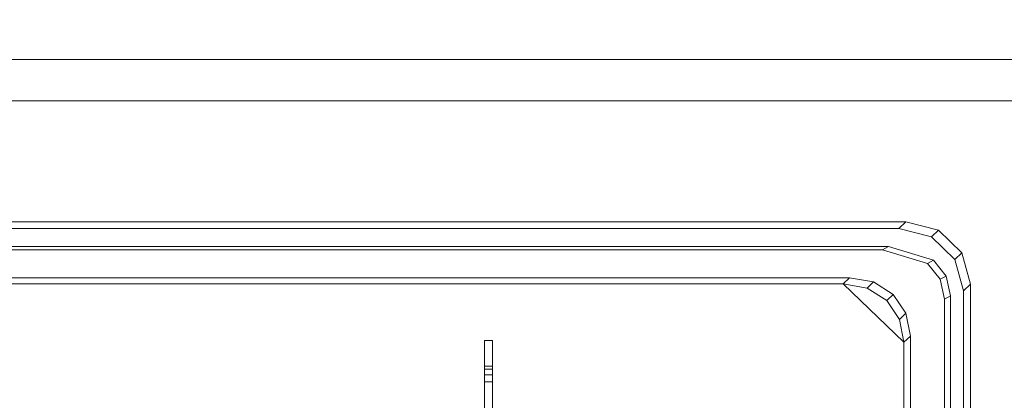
# Model space of a CAD drawing. Header units: millimetres. Extents: x -38341 to 3709, y -10682 to 48718.
# Tile 100 of 118: x -2785 to -2474, y 38769 to 38889. Entities that reach past the tile are written whole.
import ezdxf

# ---------------------------------------------------------------- set-up
doc = ezdxf.new("R2010")
doc.units = ezdxf.units.MM
doc.header["$LTSCALE"] = 50
for name, color, linetype, lineweight in [('02モデリング-03スラブ-仕上げ', 7, 'Continuous', 5), ('02モデリング-03スラブ-仕上げ_ハッチング', 7, 'Continuous', 5), ('08設備機器-流し台', 7, 'Continuous', 5), ('08設備機器-流し台_ハッチング', 7, 'Continuous', 5), ('一般', 7, 'Continuous', 5)]:
    doc.layers.add(name, color=color, linetype=linetype, lineweight=lineweight)
doc.styles.get("Standard").update_dxf_attribs({"font": 'txt', "bigfont": 'BIGFONT.SHX'})

# ---------------------------------------------------------------- blocks, each defined once
blk = doc.blocks.new('グループ-233')
at = {"color": 255, "linetype": 'Continuous', "lineweight": 5, "transparency": 33554687}
blk.add_wipeout([(11725, 4717.5), (11725, 2532.5), (8942.5, 2532.5), (8942.5, 4717.5)], dxfattribs=at).dxf.layer = '02モデリング-03スラブ-仕上げ_ハッチング'
blk.add_wipeout([(11725, 4717.5), (11725, 2532.5), (8942.5, 2532.5), (8942.5, 4717.5)], dxfattribs=at).dxf.layer = '02モデリング-03スラブ-仕上げ_ハッチング'
at = {"layer": '02モデリング-03スラブ-仕上げ', "color": 0, "flags": 1}
for tag in ['instanceID', 'IFC_UUID']:
    blk.add_attdef(tag, (8942.5, 2532.5), '', height=0.18, dxfattribs=at)
blk = doc.blocks.new('グループ-234')
at = {"color": 255, "linetype": 'Continuous', "lineweight": 5, "transparency": 33554687}
blk.add_wipeout([(4822.5, 585), (4822.5, 5617.5), (8877.5, 5617.5), (8877.5, 2467.5), (11022.5, 2467.5), (11022.5, 2117.5), (11677.5, 2117.5), (11677.5, 572.5), (11227.5, 572.5), (11227.5, 122.5), (5272.5, 122.5), (5272.5, 572.5), (4822.5, 572.5)], dxfattribs=at).dxf.layer = '02モデリング-03スラブ-仕上げ_ハッチング'
blk.add_wipeout([(4822.5, 585), (4822.5, 5617.5), (8877.5, 5617.5), (8877.5, 2467.5), (11022.5, 2467.5), (11022.5, 2117.5), (11677.5, 2117.5), (11677.5, 572.5), (11227.5, 572.5), (11227.5, 122.5), (5272.5, 122.5), (5272.5, 572.5), (4822.5, 572.5)], dxfattribs=at).dxf.layer = '02モデリング-03スラブ-仕上げ_ハッチング'
at = {"layer": '02モデリング-03スラブ-仕上げ', "color": 0, "flags": 1}
for tag in ['instanceID', 'IFC_UUID']:
    blk.add_attdef(tag, (4822.5, 122.5), '', height=0.18, dxfattribs=at)
blk = doc.blocks.new('グループ-264')
at = {"color": 255, "linetype": 'Continuous', "lineweight": 18, "transparency": 33554687}
blk.add_wipeout([(10819.71, 3210.25), (10819.71, 3197.25), (10829.05, 3197.25), (10829.05, 3210.25), (11597.94, 3210.25), (11597.94, 3197.25), (11602.61, 3197.25), (11602.61, 2547.25), (8956.63, 2547.25), (8956.63, 3197.25), (8961.3, 3197.25), (8961.3, 3210.25), (10041.48, 3210.25), (10041.48, 3197.25), (10050.82, 3197.25), (10050.82, 3210.25)], dxfattribs=at).dxf.layer = '08設備機器-流し台_ハッチング'
at = {"layer": '08設備機器-流し台', "color": 7, "linetype": 'Continuous', "lineweight": 13, "transparency": 33554687}
for p, q in [((11602.61, 3197.25), (8956.63, 3197.25)), ((11597.94, 3197.25), (10829.05, 3197.25)), ((10848.25, 3158.94), (11423.09, 3158.94)), ((11420.9, 3156.83), (11423.09, 3158.94)), ((11423.09, 3158.94), (11433.36, 3156.32)), ((10850.45, 3156.83), (11420.9, 3156.83)), ((11420.9, 3156.83), (11431.16, 3154.21)), ((11433.36, 3156.32), (11431.16, 3154.21)), ((11433.36, 3156.32), (11440.81, 3149.14)), ((11431.16, 3154.21), (11438.61, 3147.03)), ((10853.76, 3151.14), (11417.59, 3151.14)), ((10855.65, 3150.15), (11415.69, 3150.15)), ((11417.59, 3151.14), (11415.69, 3150.15)), ((11415.69, 3150.15), (11429.89, 3145.82)), ((11417.59, 3151.14), (11431.79, 3146.82)), ((11431.79, 3146.82), (11429.89, 3145.82)), ((11431.79, 3146.82), (11435.83, 3141.81)), ((11440.81, 3149.14), (11438.61, 3147.03)), ((11438.61, 3147.03), (11441.33, 3137.13)), ((11443.53, 3139.25), (11440.81, 3149.14)), ((11429.89, 3145.82), (11433.94, 3140.82)), ((10865.98, 3141.3), (11405.35, 3141.3)), ((11405.35, 3141.3), (11403.34, 3139.35)), ((11405.35, 3141.3), (11412.9, 3139.94)), ((11435.83, 3141.81), (11433.94, 3140.82)), ((11433.94, 3140.82), (11435.33, 3134.52)), ((11435.83, 3141.81), (11437.23, 3135.52)), ((10868.01, 3139.35), (11403.34, 3139.35)), ((11403.34, 3139.35), (11422.51, 3120.87)), ((11410.87, 3137.99), (11403.34, 3139.35)), ((11412.9, 3139.94), (11410.87, 3137.99)), ((11410.87, 3137.99), (11417.06, 3134.09)), ((11412.9, 3139.94), (11419.07, 3136.04)), ((11443.53, 3139.25), (11441.33, 3137.13)), ((11443.53, 3139.25), (11443.53, 2669.26)), ((11419.07, 3136.04), (11417.06, 3134.09)), ((11417.06, 3134.09), (11421.11, 3128.13)), ((11419.07, 3136.04), (11423.12, 3130.08)), ((11435.33, 3134.52), (11437.23, 3135.52)), ((11435.33, 3134.52), (11435.33, 2671.72)), ((11437.23, 3135.52), (11437.23, 2669.93)), ((11441.33, 3137.13), (11441.33, 2671.38)), ((11423.12, 3130.08), (11421.11, 3128.13)), ((11421.11, 3128.13), (11422.51, 3120.87)), ((11423.12, 3130.08), (11424.53, 3122.82)), ((11424.53, 3122.82), (11422.51, 3120.87)), ((11424.53, 3122.82), (11424.53, 2773.88)), ((11292.61, 3121.5), (11290.02, 3121.5)), ((11290.02, 3113.37), (11290.02, 3121.5)), ((11292.61, 3121.5), (11290.02, 3121.5)), ((11290.02, 3113.37), (11290.02, 3121.5)), ((11292.61, 3121.5), (11292.61, 3113.37)), ((11292.61, 3121.5), (11292.61, 3113.37)), ((11422.51, 3120.87), (11422.51, 2775.82)), ((11290.02, 3113.37), (11290.02, 3112.39)), ((11292.61, 3113.37), (11290.02, 3113.37)), ((11290.02, 3113.37), (11290.02, 3112.39)), ((11290.02, 3112.39), (11290.02, 3110.62)), ((11292.61, 3112.39), (11290.02, 3112.39)), ((11290.02, 3112.39), (11290.02, 3110.62)), ((11292.61, 3112.39), (11292.61, 3113.37)), ((11292.61, 3112.39), (11292.61, 3113.37)), ((11292.61, 3110.62), (11292.61, 3112.39)), ((11292.61, 3110.62), (11292.61, 3112.39)), ((11290.02, 3110.62), (11290.02, 3108.41)), ((11292.61, 3110.62), (11290.02, 3110.62)), ((11290.02, 3110.62), (11290.02, 3108.41)), ((11292.61, 3108.41), (11292.61, 3110.62)), ((11292.61, 3108.41), (11292.61, 3110.62)), ((11292.61, 3108.41), (11290.02, 3108.41)), ((11290.02, 3053.83), (11290.02, 3108.41)), ((11290.02, 3102.59), (11290.02, 3108.41)), ((11292.61, 3108.41), (11292.61, 3053.83)), ((11292.61, 3108.41), (11292.61, 3102.59))]:
    blk.add_line(p, q, dxfattribs=at)
at = {"layer": '08設備機器-流し台', "color": 7, "linetype": 'Continuous', "lineweight": 18, "transparency": 33554687, "flags": 128}
blk.add_lwpolyline([(10819.71, 3210.25), (10819.71, 3197.25), (10829.05, 3197.25), (10829.05, 3210.25), (11597.94, 3210.25), (11597.94, 3197.25), (11602.61, 3197.25), (11602.61, 2547.25), (8956.63, 2547.25), (8956.63, 3197.25), (8961.3, 3197.25), (8961.3, 3210.25), (10041.48, 3210.25), (10041.48, 3197.25), (10050.82, 3197.25), (10050.82, 3210.25)], close=True, dxfattribs=at)
blk = doc.blocks.new('グループ-265')
at = {"layer": '08設備機器-流し台', "color": 7, "transparency": 33554687}
blk.add_blockref('グループ-264', (0, 0), dxfattribs=at)
at = {"layer": '08設備機器-流し台', "color": 0, "flags": 1}
for tag in ['備考', '価格', '備考', '設備機器', '部位', '名称', '適用', '単価', '単位', '数量', '記号', 'メーカー']:
    blk.add_attdef(tag, (8956.63, 2547.25), '', height=0.18, dxfattribs=at)
blk = doc.blocks.new('_2F-FL (2D)')
at = {"layer": '02モデリング-03スラブ-仕上げ', "color": 7, "transparency": 33554687}
blk.add_blockref('グループ-233', (0, 0), dxfattribs=at)
blk.add_blockref('グループ-234', (0, 0), dxfattribs=at)
at = {"layer": '08設備機器-流し台', "color": 7, "transparency": 33554687}
blk.add_blockref('グループ-265', (0, 0), dxfattribs=at)

msp = doc.modelspace()

# ---------------------------------------------------------------- block references
at = {"layer": '一般', "color": 7, "transparency": 33554687}
msp.add_blockref('_2F-FL (2D)', (-13927.831, 35665.986), dxfattribs=at)

doc.saveas('drawing.dxf')
